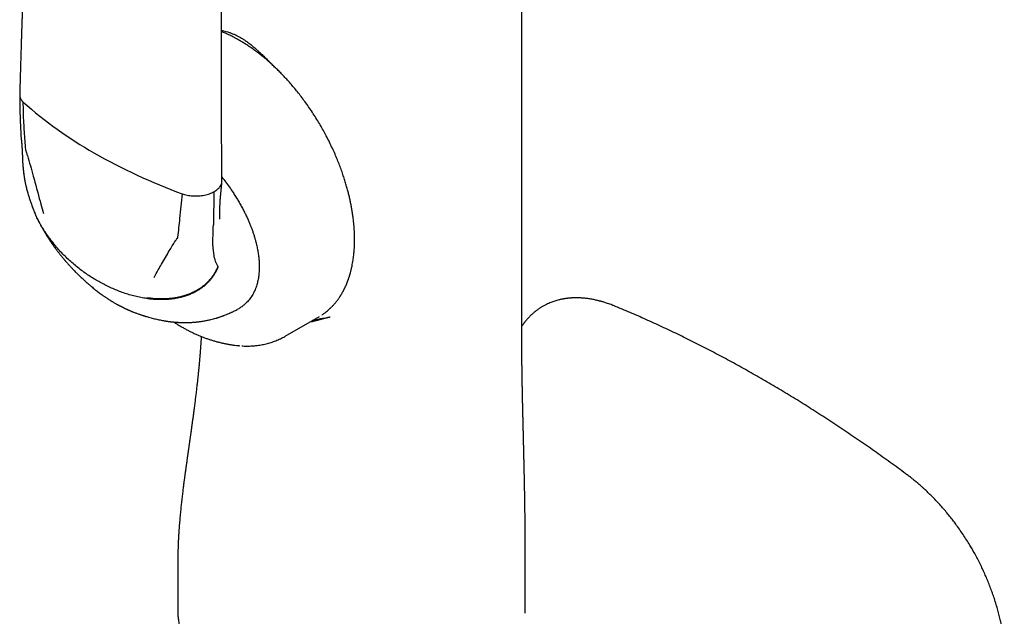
# Model space of a CAD drawing. Header units: millimetres. Extents: x 8 to 888, y 12 to 898.
# Tile 11 of 57: x 820 to 887, y 264 to 305. Entities that reach past the tile are written whole.
import ezdxf

# ---------------------------------------------------------------- set-up
doc = ezdxf.new("R2010")
doc.units = ezdxf.units.MM

msp = doc.modelspace()

# ---------------------------------------------------------------- linework, layer by layer
at = {"color": 7, "linetype": 'Continuous', "lineweight": 30}
for p, q in [((819.691, 296.982), (819.692, 296.976)), ((819.88, 294.45), (819.878, 294.466)), ((832.876, 293.224), (832.834, 290.964)), ((832.807, 289.526), (832.83, 290.758)), ((832.83, 290.758), (832.834, 290.964)), ((837.738, 283.352), (840.072, 284.699)), ((839.423, 284.325), (839.573, 284.36)), ((834.605, 282.704), (834.61, 282.703)), ((830.401, 266.633), (830.401, 264.589)), ((854.135, 264.428), (854.135, 266.469)), ((854.13, 264.436), (854.13, 264.428))]:
    msp.add_line(p, q, dxfattribs=at)
at = {"color": 7, "linetype": 'Continuous', "lineweight": 30, "flags": 128}
msp.add_lwpolyline([(853.903, 286.102), (853.903, 330.482), (853.903, 383.598)], dxfattribs=at)
at = {"color": 7, "linetype": 'Continuous', "lineweight": 30}
for centre, radius, start, end in [((838.521, 320.246), 28.024, 228.20602, 240.38704), ((844.183, 330.004), 39.305, 240.24096, 249.95618), ((836.116, 289.447), 3.31, 178.63331, 189.98337), ((834.978, 289.226), 2.151, 189.43079, 211.20156)]:
    msp.add_arc(centre, radius, start, end, dxfattribs=at)
for points, knots in [([(820.369, 319.154), (820.362, 319.013), (820.347, 318.734), (820.326, 318.323), (820.306, 317.93), (820.287, 317.554), (820.269, 317.197), (820.252, 316.859), (820.237, 316.547), (820.223, 316.26), (820.21, 315.999), (820.199, 315.752), (820.188, 315.522), (820.177, 315.306), (820.168, 315.106), (820.159, 314.921), (820.151, 314.745), (820.143, 314.573), (820.135, 314.401), (820.127, 314.229), (820.109, 313.837), (820.081, 313.217), (820.044, 312.367), (820.007, 311.505), (819.971, 310.642), (819.941, 309.902), (819.916, 309.287), (819.897, 308.795), (819.878, 308.304), (819.86, 307.814), (819.842, 307.334), (819.825, 306.867), (819.809, 306.419), (819.793, 305.986), (819.782, 305.66), (819.774, 305.431), (819.769, 305.292), (819.764, 305.142), (819.759, 304.98), (819.753, 304.806), (819.747, 304.62), (819.74, 304.414), (819.732, 304.188), (819.724, 303.94), (819.716, 303.678), (819.707, 303.401), (819.697, 303.098), (819.687, 302.766), (819.676, 302.405), (819.664, 302.026), (819.653, 301.628), (819.64, 301.213), (819.628, 300.779), (819.615, 300.326), (819.607, 300.019), (819.603, 299.862)], [0, 0, 0, 0, 0.021857, 0.043094, 0.063383, 0.082726, 0.101123, 0.118573, 0.135076, 0.149373, 0.162874, 0.17558, 0.18749, 0.198605, 0.208925, 0.218449, 0.227321, 0.236161, 0.245043, 0.253966, 0.26293, 0.305742, 0.350103, 0.394805, 0.439508, 0.48421, 0.509699, 0.535187, 0.560676, 0.586164, 0.611447, 0.635515, 0.658792, 0.681277, 0.702971, 0.709753, 0.716906, 0.724695, 0.733121, 0.742181, 0.751878, 0.76221, 0.77431, 0.787179, 0.800817, 0.815224, 0.830401, 0.848248, 0.867052, 0.886815, 0.907536, 0.929215, 0.951852, 0.975447, 1, 1, 1, 1]), ([(833.421, 293.953), (833.419, 294.109), (833.416, 294.412), (833.412, 294.857), (833.409, 295.28), (833.406, 295.682), (833.403, 296.063), (833.4, 296.422), (833.398, 296.752), (833.396, 297.052), (833.395, 297.325), (833.394, 297.58), (833.392, 297.817), (833.391, 298.036), (833.39, 298.309), (833.389, 298.644), (833.387, 299.048), (833.386, 299.456), (833.385, 299.869), (833.384, 300.46), (833.383, 301.228), (833.384, 302.173), (833.385, 303.119), (833.387, 304.018), (833.391, 304.87), (833.395, 305.675), (833.4, 306.479), (833.405, 307.285), (833.412, 308.094), (833.419, 308.839), (833.425, 309.523), (833.431, 310.019), (833.435, 310.393), (833.438, 310.645), (833.441, 310.907), (833.445, 311.185), (833.449, 311.482), (833.453, 311.798), (833.457, 312.132), (833.462, 312.482), (833.468, 312.85), (833.473, 313.235), (833.478, 313.498), (833.48, 313.632)], [0, 0, 0, 0, 0.023842, 0.046587, 0.068234, 0.088784, 0.108237, 0.126592, 0.14385, 0.158705, 0.172638, 0.18565, 0.197738, 0.208905, 0.21915, 0.239573, 0.260158, 0.280962, 0.301985, 0.323227, 0.371252, 0.419378, 0.467503, 0.515629, 0.556462, 0.597296, 0.638129, 0.678963, 0.719796, 0.761097, 0.792198, 0.823785, 0.836327, 0.848946, 0.862078, 0.876042, 0.89115, 0.907125, 0.923966, 0.941674, 0.960249, 0.979691, 1, 1, 1, 1]), ([(833.388, 304.251), (833.433, 304.24), (833.543, 304.216), (833.715, 304.169), (833.906, 304.11), (834.1, 304.04), (834.298, 303.958), (834.497, 303.863), (834.629, 303.79), (834.694, 303.754)], [0, 0, 0, 0, 0.106031, 0.258151, 0.402478, 0.548552, 0.702869, 0.853208, 1, 1, 1, 1]), ([(840.239, 284.802), (840.256, 284.813), (840.302, 284.843), (840.377, 284.895), (840.471, 284.963), (840.568, 285.038), (840.663, 285.117), (840.738, 285.182), (840.796, 285.235), (840.843, 285.28), (840.892, 285.328), (840.947, 285.383), (841.005, 285.444), (841.064, 285.509), (841.122, 285.575), (841.18, 285.644), (841.238, 285.716), (841.296, 285.791), (841.351, 285.865), (841.4, 285.933), (841.441, 285.993), (841.474, 286.043), (841.5, 286.083), (841.519, 286.113), (841.533, 286.135), (841.545, 286.155), (841.561, 286.181), (841.581, 286.214), (841.616, 286.273), (841.665, 286.357), (841.724, 286.467), (841.782, 286.58), (841.859, 286.741), (841.953, 286.954), (842.032, 287.163), (842.084, 287.312), (842.11, 287.391), (842.131, 287.459), (842.149, 287.516), (842.163, 287.565), (842.177, 287.613), (842.193, 287.669), (842.212, 287.739), (842.234, 287.823), (842.257, 287.917), (842.289, 288.057), (842.326, 288.235), (842.362, 288.442), (842.391, 288.631), (842.413, 288.803), (842.431, 288.965), (842.446, 289.121), (842.456, 289.258), (842.464, 289.376), (842.469, 289.475), (842.473, 289.573), (842.476, 289.671), (842.478, 289.766), (842.479, 289.852), (842.479, 289.923), (842.479, 289.977), (842.479, 290.021), (842.479, 290.062), (842.478, 290.108), (842.477, 290.176), (842.475, 290.27), (842.47, 290.396), (842.463, 290.561), (842.451, 290.757), (842.433, 290.975), (842.411, 291.19), (842.383, 291.431), (842.347, 291.695), (842.302, 291.982), (842.252, 292.26), (842.198, 292.532), (842.138, 292.803), (842.072, 293.079), (841.998, 293.367), (841.914, 293.67), (841.818, 293.988), (841.71, 294.322), (841.59, 294.67), (841.456, 295.032), (841.307, 295.409), (841.142, 295.799), (840.961, 296.201), (840.763, 296.615), (840.557, 297.018), (840.346, 297.409), (840.131, 297.787), (839.902, 298.169), (839.659, 298.552), (839.408, 298.928), (839.154, 299.29), (838.9, 299.635), (838.648, 299.961), (838.398, 300.27), (838.151, 300.562), (837.908, 300.837), (837.669, 301.095), (837.436, 301.338), (837.2, 301.573), (836.962, 301.801), (836.723, 302.02), (836.493, 302.221), (836.272, 302.407), (836.062, 302.577), (835.861, 302.732), (835.649, 302.89), (835.424, 303.05), (835.187, 303.211), (834.957, 303.359), (834.789, 303.461), (834.681, 303.525), (834.634, 303.552), (834.594, 303.575), (834.559, 303.595), (834.521, 303.617), (834.471, 303.645), (834.403, 303.682), (834.316, 303.729), (834.212, 303.784), (834.091, 303.846), (833.954, 303.913), (833.808, 303.981), (833.661, 304.047), (833.521, 304.107), (833.431, 304.143), (833.388, 304.16)], [0, 0, 0, 0, 0.003538, 0.009628, 0.016297, 0.02463, 0.032086, 0.038666, 0.042581, 0.046249, 0.050306, 0.05483, 0.05982, 0.064989, 0.070065, 0.075048, 0.080598, 0.086027, 0.091337, 0.096279, 0.100271, 0.103623, 0.106336, 0.108409, 0.109414, 0.110682, 0.112387, 0.114527, 0.117103, 0.123832, 0.130683, 0.137592, 0.144557, 0.159558, 0.174782, 0.179588, 0.18392, 0.187599, 0.190624, 0.193013, 0.195271, 0.198229, 0.201888, 0.206247, 0.211237, 0.216235, 0.227446, 0.23786, 0.246637, 0.254756, 0.262235, 0.269432, 0.276488, 0.281031, 0.285514, 0.289937, 0.294299, 0.298601, 0.302625, 0.30563, 0.30801, 0.309764, 0.311389, 0.313392, 0.315773, 0.320278, 0.325717, 0.332088, 0.34149, 0.350715, 0.359723, 0.368515, 0.380698, 0.39244, 0.403741, 0.414601, 0.425477, 0.43637, 0.447845, 0.459902, 0.47254, 0.48576, 0.499561, 0.513945, 0.52891, 0.544457, 0.560586, 0.577298, 0.594592, 0.609879, 0.625595, 0.641738, 0.65831, 0.674913, 0.691047, 0.706713, 0.721911, 0.736639, 0.750899, 0.76469, 0.778012, 0.790865, 0.80325, 0.816564, 0.829289, 0.841427, 0.852976, 0.863937, 0.87431, 0.884094, 0.896727, 0.908865, 0.920547, 0.931773, 0.934552, 0.93695, 0.938965, 0.940596, 0.942336, 0.944685, 0.948237, 0.952637, 0.957885, 0.963982, 0.971079, 0.978713, 0.98618, 0.993459, 1, 1, 1, 1]), ([(834.694, 303.754), (834.763, 303.712), (834.904, 303.627), (835.118, 303.481), (835.328, 303.324), (835.509, 303.177), (835.661, 303.049), (835.791, 302.935), (835.922, 302.816), (836.046, 302.7), (836.163, 302.589), (836.275, 302.48), (836.394, 302.363), (836.485, 302.273), (836.546, 302.211), (836.575, 302.182), (836.605, 302.152), (836.635, 302.122), (836.659, 302.098), (836.684, 302.072), (836.715, 302.04), (836.756, 301.999), (836.801, 301.953), (836.838, 301.916), (836.861, 301.892), (836.869, 301.884)], [0, 0, 0, 0, 0.092711, 0.187774, 0.285499, 0.375664, 0.433257, 0.492872, 0.554543, 0.614779, 0.665897, 0.717647, 0.773305, 0.832875, 0.846506, 0.860327, 0.874338, 0.888538, 0.902928, 0.908812, 0.924456, 0.947567, 0.966573, 0.988726, 1, 1, 1, 1]), ([(819.602, 299.847), (819.603, 299.762), (819.603, 299.6), (819.605, 299.367), (819.608, 299.157), (819.611, 298.968), (819.615, 298.802), (819.619, 298.657), (819.623, 298.534), (819.626, 298.433), (819.628, 298.357), (819.63, 298.305), (819.632, 298.272), (819.632, 298.249), (819.633, 298.228), (819.634, 298.2), (819.636, 298.159), (819.638, 298.105), (819.641, 298.037), (819.644, 297.955), (819.649, 297.85), (819.654, 297.72), (819.662, 297.564), (819.67, 297.387), (819.68, 297.191), (819.688, 297.054), (819.691, 296.982)], [0, 0, 0, 0, 0.086882, 0.166445, 0.23863, 0.303397, 0.36072, 0.410582, 0.452978, 0.487905, 0.515366, 0.531065, 0.542567, 0.549875, 0.554617, 0.564477, 0.578851, 0.597726, 0.621495, 0.650599, 0.685002, 0.733223, 0.788933, 0.852038, 0.922432, 1, 1, 1, 1]), ([(819.603, 299.862), (819.604, 299.827), (819.605, 299.755), (819.636, 299.647), (819.686, 299.542), (819.755, 299.443), (819.815, 299.383), (819.844, 299.353)], [0, 0, 0, 0, 0.198305, 0.40751, 0.611412, 0.809129, 1, 1, 1, 1]), ([(820.021, 296.104), (820.002, 296.305), (819.965, 296.707), (819.922, 297.313), (819.886, 297.956), (819.858, 298.636), (819.849, 299.114), (819.844, 299.353)], [0, 0, 0, 0, 0.1859016, 0.3729465, 0.5608081, 0.7811122, 1, 1, 1, 1]), ([(819.691, 296.981), (819.693, 296.953), (819.696, 296.903), (819.703, 296.836), (819.709, 296.792), (819.713, 296.766), (819.715, 296.752), (819.717, 296.741), (819.717, 296.735), (819.718, 296.733), (819.717, 296.734), (819.718, 296.724), (819.72, 296.708), (819.721, 296.693), (819.722, 296.685)], [0, 0, 0, 0, 0.1993167, 0.3573574, 0.472807, 0.5144963, 0.5478067, 0.5768486, 0.605383, 0.6374712, 0.6775978, 0.7548082, 0.8623399, 1, 1, 1, 1]), ([(819.722, 296.685), (819.724, 296.67), (819.727, 296.643), (819.73, 296.609), (819.732, 296.585), (819.734, 296.566), (819.735, 296.549), (819.737, 296.531), (819.739, 296.508), (819.741, 296.48), (819.743, 296.449), (819.746, 296.421), (819.748, 296.388), (819.751, 296.353), (819.753, 296.317), (819.755, 296.287), (819.757, 296.258), (819.759, 296.225), (819.761, 296.189), (819.763, 296.154), (819.765, 296.12), (819.768, 296.081), (819.77, 296.042), (819.772, 296.003), (819.773, 295.966), (819.775, 295.93), (819.777, 295.895), (819.778, 295.858), (819.78, 295.818), (819.782, 295.778), (819.783, 295.74), (819.785, 295.707), (819.786, 295.679), (819.786, 295.661), (819.787, 295.644), (819.788, 295.619), (819.789, 295.583), (819.79, 295.555), (819.79, 295.539)], [0, 0, 0, 0, 0.044286, 0.076902, 0.098106, 0.114103, 0.129642, 0.146109, 0.165248, 0.193948, 0.22264, 0.24859, 0.271832, 0.309256, 0.343226, 0.366459, 0.390683, 0.418958, 0.452564, 0.486323, 0.511204, 0.542287, 0.585002, 0.611482, 0.643291, 0.678248, 0.701508, 0.731823, 0.771145, 0.803862, 0.832006, 0.867431, 0.885677, 0.900168, 0.91151, 0.930077, 0.959625, 1, 1, 1, 1]), ([(820.137, 295.694), (820.126, 295.732), (820.104, 295.809), (820.076, 295.907), (820.046, 295.987), (820.028, 296.048), (820.023, 296.086), (820.021, 296.104)], [0, 0, 0, 0, 0.279156, 0.56034, 0.711116, 0.856562, 1, 1, 1, 1]), ([(819.79, 295.54), (819.791, 295.509), (819.793, 295.454), (819.796, 295.38), (819.799, 295.319), (819.802, 295.268), (819.805, 295.209), (819.81, 295.138), (819.815, 295.062), (819.821, 294.991), (819.826, 294.928), (819.832, 294.864), (819.839, 294.791), (819.848, 294.702), (819.86, 294.591), (819.87, 294.509), (819.876, 294.465)], [0, 0, 0, 0, 0.084985, 0.15537, 0.210946, 0.256341, 0.298739, 0.374277, 0.454862, 0.512815, 0.571513, 0.629863, 0.692289, 0.773945, 0.876387, 1, 1, 1, 1]), ([(820.137, 295.694), (820.202, 295.462), (820.334, 294.995), (820.516, 294.341), (820.684, 293.73), (820.784, 293.354), (820.835, 293.164)], [0, 0, 0, 0, 0.27496, 0.553582, 0.775368, 1, 1, 1, 1]), ([(819.877, 294.453), (819.882, 294.418), (819.891, 294.354), (819.903, 294.268), (819.914, 294.199), (819.924, 294.142), (819.933, 294.088), (819.942, 294.036), (819.953, 293.979), (819.965, 293.915), (819.98, 293.839), (819.996, 293.76), (820.017, 293.664), (820.043, 293.553), (820.074, 293.424), (820.11, 293.287), (820.158, 293.113), (820.219, 292.905), (820.296, 292.669), (820.384, 292.414), (820.455, 292.225), (820.503, 292.1), (820.518, 292.062), (820.534, 292.023), (820.553, 291.975), (820.578, 291.912), (820.599, 291.863), (820.61, 291.835)], [0, 0, 0, 0, 0.03962, 0.072015, 0.09696, 0.117373, 0.137515, 0.157412, 0.176803, 0.202289, 0.229584, 0.262577, 0.29231, 0.339357, 0.388268, 0.439732, 0.494947, 0.587156, 0.677554, 0.766446, 0.881769, 0.896717, 0.911535, 0.926155, 0.942682, 0.967121, 1, 1, 1, 1]), ([(833.404, 293.81), (833.413, 293.848), (833.423, 293.896), (833.42, 293.944), (833.419, 293.953)], [0, 0, 0, 0, 0.801133, 1, 1, 1, 1]), ([(833.419, 294.207), (833.502, 294.101), (833.676, 293.881), (833.93, 293.533), (834.156, 293.202), (834.35, 292.903), (834.513, 292.638), (834.668, 292.372), (834.814, 292.105), (834.954, 291.837), (835.085, 291.569), (835.201, 291.314), (835.305, 291.073), (835.395, 290.848), (835.479, 290.624), (835.557, 290.401), (835.628, 290.18), (835.693, 289.96), (835.751, 289.742), (835.81, 289.49), (835.868, 289.207), (835.916, 288.895), (835.95, 288.59), (835.968, 288.292), (835.968, 288.1), (835.967, 288.004)], [0, 0, 0, 0, 0.057961, 0.121258, 0.184024, 0.22836, 0.272102, 0.315316, 0.358073, 0.400443, 0.442501, 0.484323, 0.519254, 0.553808, 0.588033, 0.621979, 0.655699, 0.689244, 0.722668, 0.756025, 0.805378, 0.854261, 0.902863, 0.951378, 1, 1, 1, 1]), ([(832.876, 293.224), (832.919, 293.249), (833.007, 293.301), (833.122, 293.388), (833.223, 293.484), (833.305, 293.588), (833.369, 293.697), (833.392, 293.773), (833.404, 293.81)], [0, 0, 0, 0, 0.158224, 0.32128, 0.488173, 0.657761, 0.828797, 1, 1, 1, 1]), ([(833.281, 291.347), (833.28, 291.367), (833.279, 291.402), (833.278, 291.45), (833.277, 291.488), (833.276, 291.52), (833.275, 291.563), (833.275, 291.621), (833.274, 291.714), (833.274, 291.832), (833.276, 291.958), (833.278, 292.068), (833.281, 292.158), (833.284, 292.246), (833.287, 292.331), (833.291, 292.42), (833.296, 292.522), (833.303, 292.635), (833.312, 292.751), (833.32, 292.86), (833.329, 292.955), (833.337, 293.041), (833.346, 293.135), (833.354, 293.222), (833.362, 293.299), (833.368, 293.367), (833.375, 293.439), (833.382, 293.507), (833.388, 293.569), (833.394, 293.633), (833.401, 293.708), (833.409, 293.797), (833.415, 293.861), (833.419, 293.896)], [0, 0, 0, 0, 0.031673, 0.056657, 0.074718, 0.089136, 0.104206, 0.135737, 0.16865, 0.22927, 0.291287, 0.328461, 0.365452, 0.400662, 0.433831, 0.46702, 0.505429, 0.552297, 0.596041, 0.634911, 0.668553, 0.698579, 0.732217, 0.767889, 0.788789, 0.812158, 0.838969, 0.863483, 0.883459, 0.904973, 0.931111, 0.962748, 1, 1, 1, 1]), ([(820.835, 293.164), (820.906, 292.899), (821.034, 292.421), (821.167, 291.945), (821.226, 291.733)], [0, 0, 0, 0, 0.554258, 1, 1, 1, 1]), ([(830.711, 293.079), (830.679, 292.798), (830.613, 292.233), (830.532, 291.459), (830.459, 290.752), (830.414, 290.328), (830.392, 290.117)], [0, 0, 0, 0, 0.2788277, 0.5599668, 0.780782, 1, 1, 1, 1]), ([(830.711, 293.079), (830.763, 293.062), (830.869, 293.027), (831.043, 292.986), (831.228, 292.955), (831.423, 292.936), (831.623, 292.929), (831.758, 292.935), (831.825, 292.938)], [0, 0, 0, 0, 0.155006, 0.315573, 0.481162, 0.651058, 0.824361, 1, 1, 1, 1]), ([(831.825, 292.938), (831.892, 292.944), (832.027, 292.956), (832.222, 292.989), (832.407, 293.034), (832.579, 293.088), (832.737, 293.151), (832.83, 293.2), (832.876, 293.224)], [0, 0, 0, 0, 0.171203, 0.342239, 0.511827, 0.67872, 0.841776, 1, 1, 1, 1]), ([(820.592, 291.879), (820.596, 291.869), (820.607, 291.841), (820.628, 291.791), (820.645, 291.752), (820.654, 291.73)], [0, 0, 0, 0, 0.2072724, 0.5526926, 1, 1, 1, 1]), ([(822.009, 289.593), (821.925, 289.694), (821.758, 289.896), (821.522, 290.212), (821.301, 290.534), (821.096, 290.862), (820.909, 291.195), (820.744, 291.524), (820.648, 291.746), (820.603, 291.852)], [0, 0, 0, 0, 0.1524444, 0.3029626, 0.4509864, 0.5959761, 0.7374352, 0.8749242, 1, 1, 1, 1]), ([(822.045, 289.519), (821.959, 289.623), (821.788, 289.829), (821.547, 290.152), (821.322, 290.481), (821.115, 290.815), (820.926, 291.154), (820.772, 291.458), (820.688, 291.655), (820.654, 291.734)], [0, 0, 0, 0, 0.1588469, 0.3152238, 0.4685781, 0.6183996, 0.7642333, 0.9056905, 1, 1, 1, 1]), ([(820.78, 291.451), (820.794, 291.422), (820.819, 291.37), (820.854, 291.299), (820.882, 291.242), (820.904, 291.198), (820.922, 291.163), (820.942, 291.124), (820.967, 291.075), (821.001, 291.009), (821.04, 290.937), (821.077, 290.869), (821.106, 290.815), (821.132, 290.768), (821.16, 290.717), (821.193, 290.66), (821.227, 290.6), (821.258, 290.546), (821.286, 290.499), (821.31, 290.458), (821.334, 290.418), (821.362, 290.371), (821.395, 290.317), (821.427, 290.264), (821.457, 290.217), (821.485, 290.171), (821.517, 290.121), (821.551, 290.068), (821.582, 290.02), (821.607, 289.98), (821.631, 289.944), (821.658, 289.903), (821.691, 289.854), (821.726, 289.802), (821.758, 289.755), (821.785, 289.715), (821.811, 289.677), (821.837, 289.64), (821.867, 289.597), (821.902, 289.547), (821.942, 289.491), (821.981, 289.437), (822.017, 289.388), (822.053, 289.339), (822.093, 289.285), (822.138, 289.225), (822.185, 289.163), (822.226, 289.108), (822.265, 289.059), (822.302, 289.011), (822.348, 288.952), (822.405, 288.88), (822.448, 288.828), (822.471, 288.799)], [0, 0, 0, 0, 0.030682, 0.055638, 0.074976, 0.090424, 0.102604, 0.112964, 0.131823, 0.154659, 0.184108, 0.209305, 0.228342, 0.242309, 0.260551, 0.283372, 0.305286, 0.325373, 0.343007, 0.357574, 0.370165, 0.387544, 0.409769, 0.429795, 0.446465, 0.462515, 0.481329, 0.502704, 0.521678, 0.536175, 0.547541, 0.562694, 0.583181, 0.604102, 0.621967, 0.636793, 0.650787, 0.665301, 0.680345, 0.700709, 0.723049, 0.745714, 0.764773, 0.780558, 0.803132, 0.82868, 0.852811, 0.877135, 0.893949, 0.91224, 0.935485, 0.964733, 1, 1, 1, 1]), ([(830.392, 290.117), (830.388, 290.097), (830.38, 290.057), (830.341, 290.018), (830.302, 289.974), (830.27, 289.92), (830.247, 289.882), (830.235, 289.864)], [0, 0, 0, 0, 0.182398, 0.370964, 0.560891, 0.780534, 1, 1, 1, 1]), ([(824.918, 287.131), (824.805, 287.198), (824.578, 287.332), (824.241, 287.553), (823.905, 287.789), (823.572, 288.043), (823.246, 288.311), (822.929, 288.593), (822.623, 288.888), (822.326, 289.195), (822.138, 289.412), (822.045, 289.519)], [0, 0, 0, 0, 0.107508, 0.217044, 0.328272, 0.440816, 0.554266, 0.666144, 0.77803, 0.889469, 1, 1, 1, 1]), ([(829.294, 288.281), (829.382, 288.434), (829.556, 288.737), (829.801, 289.151), (830.027, 289.525), (830.166, 289.751), (830.235, 289.864)], [0, 0, 0, 0, 0.285391, 0.566308, 0.784253, 1, 1, 1, 1]), ([(822.471, 288.799), (822.493, 288.772), (822.533, 288.723), (822.588, 288.656), (822.633, 288.603), (822.67, 288.559), (822.703, 288.52), (822.735, 288.484), (822.765, 288.449), (822.799, 288.41), (822.841, 288.361), (822.895, 288.301), (822.956, 288.233), (823.027, 288.155), (823.076, 288.101), (823.101, 288.074)], [0, 0, 0, 0, 0.107702, 0.197334, 0.268824, 0.324754, 0.376962, 0.426884, 0.474515, 0.519849, 0.589282, 0.672841, 0.775309, 0.884885, 1, 1, 1, 1]), ([(823.101, 288.074), (823.127, 288.047), (823.173, 287.997), (823.235, 287.931), (823.282, 287.882), (823.32, 287.843), (823.374, 287.788), (823.441, 287.72), (823.527, 287.634), (823.61, 287.552), (823.707, 287.458), (823.805, 287.365), (823.912, 287.266), (824.005, 287.18), (824.093, 287.101), (824.178, 287.026), (824.264, 286.95), (824.356, 286.871), (824.436, 286.803), (824.528, 286.726), (824.626, 286.645), (824.743, 286.55), (824.859, 286.458), (824.983, 286.363), (825.104, 286.272), (825.224, 286.185), (825.315, 286.12), (825.383, 286.073), (825.437, 286.035), (825.501, 285.992), (825.563, 285.951), (825.618, 285.915), (825.671, 285.88), (825.722, 285.847), (825.768, 285.818), (825.804, 285.796), (825.84, 285.773), (825.884, 285.746), (825.941, 285.712), (826.016, 285.667), (826.072, 285.634), (826.103, 285.616)], [0, 0, 0, 0, 0.028833, 0.051768, 0.068813, 0.081394, 0.09378, 0.127651, 0.15418, 0.187475, 0.216907, 0.258313, 0.291524, 0.329795, 0.356229, 0.382976, 0.418008, 0.444945, 0.477418, 0.500196, 0.538201, 0.575871, 0.61792, 0.652625, 0.695448, 0.7331, 0.766557, 0.780583, 0.796601, 0.817415, 0.839469, 0.853723, 0.868352, 0.887814, 0.900786, 0.91024, 0.92034, 0.933052, 0.949781, 0.972119, 1, 1, 1, 1]), ([(833.153, 288.088), (833.125, 288.023), (833.069, 287.891), (832.97, 287.701), (832.858, 287.516), (832.731, 287.336), (832.591, 287.162), (832.437, 286.996), (832.263, 286.833), (832.068, 286.675), (831.85, 286.524), (831.616, 286.386), (831.367, 286.262), (831.103, 286.154), (830.824, 286.061), (830.533, 285.984), (830.23, 285.924), (829.917, 285.881), (829.597, 285.856), (829.27, 285.848), (828.94, 285.857), (828.605, 285.882), (828.382, 285.911), (828.269, 285.926)], [0, 0, 0, 0, 0.031844, 0.06435, 0.097638, 0.131829, 0.167046, 0.203408, 0.241026, 0.283977, 0.328685, 0.375239, 0.423701, 0.474099, 0.526433, 0.580668, 0.636739, 0.69455, 0.753979, 0.813778, 0.874834, 0.936971, 1, 1, 1, 1]), ([(833.138, 288.111), (833.105, 288.035), (833.038, 287.88), (832.915, 287.658), (832.776, 287.444), (832.617, 287.239), (832.44, 287.045), (832.248, 286.865), (832.044, 286.7), (831.826, 286.551), (831.592, 286.416), (831.343, 286.295), (831.079, 286.189), (830.802, 286.098), (830.512, 286.023), (830.212, 285.965), (829.901, 285.924), (829.584, 285.9), (829.263, 285.894), (828.938, 285.904), (828.609, 285.929), (828.39, 285.958), (828.28, 285.972)], [0, 0, 0, 0, 0.037847, 0.076544, 0.116285, 0.157262, 0.199655, 0.243625, 0.286676, 0.331493, 0.378172, 0.426761, 0.477271, 0.529678, 0.583925, 0.639925, 0.697565, 0.756698, 0.816067, 0.876535, 0.937912, 1, 1, 1, 1]), ([(828.782, 287.37), (828.877, 287.542), (829.045, 287.844), (829.219, 288.149), (829.294, 288.281)], [0, 0, 0, 0, 0.565774, 1, 1, 1, 1]), ([(835.967, 288.004), (835.966, 287.945), (835.962, 287.827), (835.95, 287.654), (835.931, 287.486), (835.907, 287.321), (835.877, 287.161), (835.84, 287.004), (835.798, 286.852), (835.746, 286.693), (835.683, 286.529), (835.607, 286.362), (835.523, 286.203), (835.431, 286.052), (835.33, 285.909), (835.22, 285.774), (835.085, 285.627), (834.919, 285.476), (834.722, 285.326), (834.58, 285.244), (834.51, 285.203)], [0, 0, 0, 0, 0.043976, 0.087857, 0.131712, 0.175609, 0.219616, 0.263803, 0.308235, 0.352979, 0.408082, 0.463343, 0.518878, 0.574804, 0.631232, 0.688272, 0.74603, 0.830747, 0.916256, 1, 1, 1, 1]), ([(828.269, 285.926), (828.138, 285.947), (827.874, 285.99), (827.482, 286.078), (827.091, 286.184), (826.705, 286.308), (826.327, 286.448), (825.959, 286.601), (825.602, 286.766), (825.255, 286.941), (825.029, 287.068), (824.918, 287.131)], [0, 0, 0, 0, 0.11255, 0.226033, 0.339962, 0.453858, 0.567257, 0.677723, 0.786899, 0.894431, 1, 1, 1, 1]), ([(854.133, 266.47), (854.133, 266.592), (854.133, 266.84), (854.133, 267.22), (854.133, 267.606), (854.134, 267.99), (854.134, 268.338), (854.134, 268.65), (854.134, 268.927), (854.134, 269.201), (854.133, 269.482), (854.132, 269.747), (854.131, 269.998), (854.13, 270.23), (854.129, 270.473), (854.127, 270.725), (854.124, 270.986), (854.122, 271.25), (854.118, 271.51), (854.115, 271.756), (854.112, 271.986), (854.109, 272.171), (854.106, 272.317), (854.104, 272.425), (854.103, 272.521), (854.101, 272.6), (854.1, 272.661), (854.099, 272.709), (854.099, 272.758), (854.098, 272.815), (854.096, 272.885), (854.095, 272.966), (854.093, 273.064), (854.091, 273.179), (854.088, 273.309), (854.085, 273.448), (854.083, 273.595), (854.079, 273.77), (854.075, 273.976), (854.071, 274.163), (854.067, 274.306), (854.065, 274.396), (854.064, 274.474), (854.062, 274.539), (854.061, 274.594), (854.06, 274.645), (854.059, 274.698), (854.057, 274.757), (854.056, 274.823), (854.054, 274.902), (854.052, 274.996), (854.049, 275.105), (854.047, 275.223), (854.044, 275.348), (854.041, 275.481), (854.038, 275.604), (854.035, 275.71), (854.033, 275.79), (854.032, 275.857), (854.03, 275.92), (854.028, 275.985), (854.026, 276.072), (854.024, 276.182), (854.021, 276.312), (854.017, 276.448), (854.014, 276.587), (854.011, 276.723), (854.008, 276.847), (854.005, 276.958), (854.002, 277.066), (854, 277.18), (853.997, 277.3), (853.994, 277.421), (853.991, 277.538), (853.988, 277.658), (853.985, 277.775), (853.983, 277.888), (853.98, 277.99), (853.978, 278.086), (853.976, 278.174), (853.974, 278.257), (853.972, 278.338), (853.97, 278.425), (853.968, 278.523), (853.966, 278.631), (853.963, 278.741), (853.961, 278.847), (853.959, 278.947), (853.957, 279.041), (853.955, 279.129), (853.953, 279.216), (853.951, 279.305), (853.949, 279.401), (853.947, 279.504), (853.945, 279.61), (853.943, 279.717), (853.941, 279.826), (853.939, 279.935), (853.937, 280.039), (853.935, 280.132), (853.934, 280.215), (853.932, 280.294), (853.931, 280.375), (853.93, 280.461), (853.928, 280.553), (853.926, 280.653), (853.925, 280.77), (853.922, 280.9), (853.92, 281.04), (853.918, 281.177), (853.917, 281.308), (853.915, 281.429), (853.914, 281.542), (853.912, 281.653), (853.911, 281.768), (853.91, 281.892), (853.908, 282.018), (853.907, 282.14), (853.906, 282.254), (853.905, 282.364), (853.904, 282.478), (853.903, 282.596), (853.902, 282.716), (853.902, 282.831), (853.901, 282.941), (853.9, 283.052), (853.9, 283.176), (853.899, 283.31), (853.899, 283.443), (853.898, 283.57), (853.898, 283.695), (853.898, 283.823), (853.898, 283.935), (853.898, 284.023), (853.898, 284.09), (853.898, 284.153), (853.898, 284.217), (853.898, 284.289), (853.898, 284.374), (853.899, 284.467), (853.899, 284.559), (853.899, 284.642), (853.899, 284.71), (853.9, 284.771), (853.9, 284.831), (853.9, 284.894), (853.901, 284.963), (853.901, 285.041), (853.902, 285.131), (853.902, 285.234), (853.903, 285.353), (853.903, 285.449), (853.902, 285.526), (853.902, 285.583), (853.902, 285.629), (853.902, 285.663), (853.902, 285.678), (853.902, 285.689), (853.902, 285.709), (853.902, 285.729), (853.903, 285.753), (853.903, 285.775), (853.903, 285.792), (853.903, 285.81), (853.904, 285.837), (853.904, 285.875), (853.904, 285.925), (853.905, 285.978), (853.905, 286.03), (853.904, 286.079), (853.904, 286.115), (853.904, 286.14), (853.903, 286.156), (853.903, 286.166), (853.903, 286.17), (853.903, 286.171)], [0, 0, 0, 0, 0.0178927, 0.0363864, 0.0554075, 0.0740615, 0.0920868, 0.1058088, 0.119143, 0.1320937, 0.1454019, 0.1596149, 0.1703211, 0.1814891, 0.1931192, 0.2052115, 0.2177661, 0.2307446, 0.2432647, 0.2552601, 0.266384, 0.2766367, 0.2822706, 0.2876021, 0.2924106, 0.296336, 0.299178, 0.3012739, 0.3034793, 0.3062915, 0.3097104, 0.313736, 0.3183684, 0.3241645, 0.3306555, 0.3375442, 0.3447691, 0.3523304, 0.3634809, 0.3752903, 0.3801099, 0.3847264, 0.3885983, 0.3917152, 0.3944416, 0.3967431, 0.3993682, 0.4023177, 0.4055916, 0.4091901, 0.4142252, 0.4196836, 0.4255497, 0.4318236, 0.438505, 0.445514, 0.4504003, 0.4544387, 0.4576291, 0.460536, 0.4638282, 0.4675068, 0.4738016, 0.4804388, 0.4873427, 0.4945133, 0.5015973, 0.5079146, 0.5134482, 0.5186463, 0.5244329, 0.5308584, 0.53715, 0.5430304, 0.5489604, 0.5555326, 0.5611093, 0.5664691, 0.5714215, 0.5759734, 0.5802371, 0.584254, 0.5886099, 0.5937569, 0.5996446, 0.6054953, 0.6110439, 0.6162904, 0.6212076, 0.6257275, 0.6302392, 0.6348245, 0.6399072, 0.6453776, 0.6511426, 0.6566456, 0.6624236, 0.6684512, 0.6740592, 0.6789628, 0.6832248, 0.6873044, 0.6916872, 0.6961572, 0.7011121, 0.706503, 0.7121942, 0.7198089, 0.7274224, 0.7348667, 0.7419393, 0.7485337, 0.7544621, 0.7602631, 0.7664613, 0.7731766, 0.7802882, 0.7869673, 0.7929398, 0.7988726, 0.8047796, 0.8113037, 0.8179462, 0.8242115, 0.8299954, 0.8357393, 0.8421694, 0.8499455, 0.8573711, 0.8636918, 0.870337, 0.8778036, 0.8849783, 0.8888492, 0.8924835, 0.8958559, 0.8990782, 0.9028624, 0.9072496, 0.9123016, 0.9173464, 0.9216168, 0.9251754, 0.9280446, 0.9312078, 0.9348899, 0.9388298, 0.9427006, 0.9465334, 0.9515044, 0.9564038, 0.9615965, 0.9643586, 0.9671951, 0.9697627, 0.9720789, 0.9742829, 0.976578, 0.9784369, 0.9804185, 0.9821639, 0.9829299, 0.983659, 0.9843841, 0.9851388, 0.9868637, 0.9889595, 0.9914703, 0.9941256, 0.9962592, 0.9978955, 0.99856, 0.9991646, 0.999816, 1, 1, 1, 1]), ([(860.266, 285.405), (860.205, 285.43), (860.087, 285.477), (859.92, 285.539), (859.769, 285.592), (859.636, 285.637), (859.519, 285.673), (859.419, 285.703), (859.336, 285.727), (859.258, 285.748), (859.177, 285.769), (859.087, 285.792), (858.988, 285.815), (858.83, 285.849), (858.614, 285.891), (858.342, 285.931), (858.132, 285.952), (857.986, 285.962), (857.908, 285.967), (857.837, 285.97), (857.78, 285.972), (857.731, 285.973), (857.686, 285.973), (857.635, 285.974), (857.57, 285.974), (857.495, 285.972), (857.415, 285.97), (857.339, 285.966), (857.271, 285.962), (857.208, 285.957), (857.148, 285.952), (857.087, 285.946), (857.024, 285.939), (856.956, 285.931), (856.884, 285.921), (856.816, 285.91), (856.752, 285.899), (856.686, 285.887), (856.611, 285.872), (856.53, 285.854), (856.425, 285.83), (856.3, 285.796), (856.156, 285.753), (856.017, 285.706), (855.878, 285.653), (855.734, 285.593), (855.609, 285.535), (855.499, 285.479), (855.406, 285.43), (855.317, 285.379), (855.235, 285.33), (855.162, 285.284), (855.096, 285.241), (855.035, 285.199), (854.973, 285.155), (854.906, 285.105), (854.834, 285.049), (854.756, 284.987), (854.675, 284.918), (854.592, 284.843), (854.505, 284.762), (854.418, 284.675), (854.34, 284.592), (854.275, 284.52), (854.223, 284.461), (854.178, 284.407), (854.138, 284.359), (854.108, 284.321), (854.086, 284.293), (854.069, 284.271), (854.047, 284.243), (854.018, 284.205), (853.983, 284.157), (853.942, 284.099), (853.913, 284.057), (853.898, 284.036)], [0, 0, 0, 0, 0.024647, 0.047074, 0.067278, 0.085258, 0.10101, 0.114533, 0.125823, 0.134878, 0.146227, 0.158413, 0.171735, 0.186194, 0.222623, 0.260277, 0.298378, 0.309794, 0.32107, 0.330996, 0.3393, 0.344693, 0.35044, 0.357602, 0.366181, 0.378191, 0.390158, 0.401068, 0.41092, 0.419748, 0.428311, 0.436924, 0.445824, 0.455751, 0.46674, 0.477057, 0.485563, 0.494921, 0.506385, 0.518988, 0.531169, 0.553734, 0.575765, 0.597086, 0.618614, 0.641133, 0.66533, 0.680386, 0.696035, 0.711742, 0.725946, 0.738547, 0.749866, 0.760838, 0.771524, 0.783803, 0.797391, 0.812218, 0.827843, 0.844235, 0.861661, 0.880259, 0.898463, 0.911308, 0.922621, 0.932567, 0.941666, 0.94996, 0.953806, 0.95758, 0.962716, 0.969609, 0.978259, 0.988663, 1, 1, 1, 1]), ([(826.104, 285.616), (826.133, 285.599), (826.185, 285.569), (826.252, 285.532), (826.301, 285.505), (826.34, 285.484), (826.382, 285.461), (826.429, 285.436), (826.479, 285.41), (826.525, 285.386), (826.571, 285.362), (826.618, 285.339), (826.665, 285.316), (826.705, 285.296), (826.739, 285.279), (826.773, 285.263), (826.821, 285.24), (826.874, 285.215), (826.927, 285.191), (826.973, 285.17), (827.021, 285.149), (827.074, 285.125), (827.133, 285.1), (827.192, 285.075), (827.243, 285.054), (827.288, 285.035), (827.353, 285.009), (827.435, 284.977), (827.537, 284.938), (827.634, 284.903), (827.734, 284.867), (827.816, 284.838), (827.882, 284.816), (827.941, 284.796), (828.002, 284.776), (828.059, 284.758), (828.11, 284.741), (828.162, 284.725), (828.219, 284.708), (828.303, 284.682), (828.428, 284.646), (828.578, 284.605), (828.733, 284.565), (828.882, 284.528), (829.036, 284.493), (829.192, 284.461), (829.312, 284.438), (829.402, 284.421), (829.458, 284.411), (829.51, 284.403), (829.553, 284.396), (829.595, 284.389), (829.646, 284.381), (829.708, 284.372), (829.78, 284.362), (829.851, 284.353), (829.909, 284.346), (829.953, 284.341), (829.991, 284.337), (830.032, 284.332), (830.081, 284.327), (830.134, 284.322), (830.184, 284.318), (830.224, 284.314), (830.259, 284.312), (830.292, 284.309), (830.33, 284.306), (830.38, 284.303), (830.45, 284.299), (830.503, 284.296), (830.532, 284.295)], [0, 0, 0, 0, 0.0214502, 0.0376824, 0.0486647, 0.0568671, 0.0660276, 0.078792, 0.0903308, 0.1015902, 0.1117507, 0.1233259, 0.1350462, 0.1445509, 0.1517812, 0.1589017, 0.1688933, 0.1848626, 0.1961928, 0.2059289, 0.2166217, 0.2295991, 0.2426469, 0.2576263, 0.2697204, 0.2782475, 0.2880451, 0.314361, 0.3339791, 0.3576693, 0.3825837, 0.4037659, 0.4147943, 0.4287462, 0.4444535, 0.457363, 0.4677356, 0.4795095, 0.4932834, 0.5071021, 0.5374041, 0.5786056, 0.6088944, 0.6428797, 0.6787295, 0.7113738, 0.7458504, 0.7570727, 0.7707287, 0.7821932, 0.7906365, 0.7992118, 0.8092945, 0.8233428, 0.839855, 0.8558644, 0.8688043, 0.8771282, 0.8846255, 0.8928283, 0.9035214, 0.9160989, 0.9268351, 0.9350972, 0.9421454, 0.9490932, 0.9557512, 0.9664408, 0.9811951, 1, 1, 1, 1]), ([(834.118, 285.006), (834.144, 285.018), (834.201, 285.044), (834.292, 285.089), (834.397, 285.142), (834.471, 285.182), (834.51, 285.203)], [0, 0, 0, 0, 0.1952306, 0.4265998, 0.6941423, 1, 1, 1, 1]), ([(880.233, 273.88), (880.203, 273.902), (879.994, 274.058), (879.605, 274.344), (879.067, 274.735), (878.528, 275.122), (877.989, 275.504), (877.449, 275.882), (876.909, 276.256), (876.368, 276.625), (875.827, 276.989), (875.286, 277.349), (874.744, 277.704), (874.201, 278.055), (873.659, 278.401), (873.116, 278.742), (872.573, 279.079), (872.029, 279.41), (871.486, 279.738), (870.942, 280.06), (870.398, 280.378), (869.854, 280.69), (869.31, 280.998), (868.766, 281.302), (868.222, 281.6), (867.678, 281.893), (867.134, 282.182), (866.591, 282.466), (866.047, 282.744), (865.503, 283.018), (864.96, 283.287), (864.417, 283.551), (863.874, 283.809), (863.332, 284.063), (862.79, 284.312), (862.248, 284.556), (861.707, 284.794), (861.166, 285.028), (860.686, 285.231), (860.386, 285.355), (860.266, 285.404)], [0, 0, 0, 0, 0.0045949, 0.0317041, 0.0588161, 0.0859309, 0.1130485, 0.1401687, 0.1672915, 0.1944169, 0.2215447, 0.2486749, 0.2758074, 0.3029422, 0.3300793, 0.3572185, 0.3843598, 0.4115031, 0.4386485, 0.4657958, 0.492945, 0.5200961, 0.547249, 0.5744037, 0.6015602, 0.6287183, 0.6558781, 0.6830394, 0.7102024, 0.7373669, 0.7645328, 0.7917002, 0.818869, 0.8460392, 0.8732107, 0.9003835, 0.9275576, 0.9547329, 0.9819094, 1, 1, 1, 1]), ([(830.532, 284.295), (830.566, 284.293), (830.627, 284.291), (830.709, 284.288), (830.775, 284.287), (830.83, 284.286), (830.879, 284.286), (830.925, 284.286), (830.974, 284.286), (831.03, 284.287), (831.095, 284.288), (831.16, 284.29), (831.22, 284.292), (831.277, 284.295), (831.338, 284.298), (831.412, 284.302), (831.495, 284.308), (831.577, 284.315), (831.65, 284.322), (831.715, 284.328), (831.779, 284.335), (831.849, 284.344), (831.948, 284.357), (832.066, 284.374), (832.195, 284.395), (832.312, 284.416), (832.426, 284.439), (832.544, 284.464), (832.681, 284.496), (832.836, 284.535), (832.962, 284.571), (833.043, 284.594), (833.08, 284.606), (833.116, 284.617), (833.153, 284.628), (833.199, 284.643), (833.26, 284.663), (833.308, 284.679), (833.336, 284.689)], [0, 0, 0, 0, 0.035951, 0.064537, 0.087289, 0.106782, 0.123736, 0.13927, 0.155269, 0.17599, 0.199267, 0.224269, 0.245738, 0.262984, 0.284598, 0.310774, 0.341622, 0.372568, 0.397715, 0.419518, 0.441644, 0.465018, 0.49389, 0.546557, 0.590745, 0.630701, 0.671697, 0.712692, 0.756415, 0.818556, 0.879681, 0.893171, 0.906561, 0.919603, 0.932219, 0.947232, 0.969802, 1, 1, 1, 1]), ([(833.332, 284.687), (833.36, 284.697), (833.411, 284.715), (833.477, 284.739), (833.527, 284.757), (833.567, 284.773), (833.637, 284.799), (833.749, 284.844), (833.859, 284.89), (833.939, 284.924), (833.985, 284.945), (834.046, 284.972), (834.092, 284.994), (834.118, 285.006)], [0, 0, 0, 0, 0.1060843, 0.1889023, 0.248637, 0.2951901, 0.3410039, 0.5117732, 0.7215775, 0.7629961, 0.819823, 0.8989009, 1, 1, 1, 1]), ([(839.552, 284.35), (839.582, 284.358), (839.638, 284.373), (839.716, 284.393), (839.782, 284.41), (839.837, 284.425), (839.887, 284.438), (839.936, 284.45), (839.987, 284.464), (840.079, 284.488), (840.211, 284.522), (840.356, 284.559), (840.475, 284.59), (840.565, 284.613), (840.647, 284.635), (840.721, 284.654), (840.771, 284.667), (840.797, 284.673), (840.801, 284.674)], [0, 0, 0, 0, 0.072641, 0.135528, 0.188657, 0.232026, 0.270006, 0.309394, 0.350269, 0.392631, 0.529726, 0.663987, 0.740677, 0.814237, 0.880041, 0.936938, 0.990895, 1, 1, 1, 1]), ([(840.369, 284.572), (840.356, 284.569), (840.32, 284.561), (840.269, 284.55), (840.213, 284.538), (840.157, 284.527), (840.09, 284.513), (840.006, 284.497), (839.908, 284.479), (839.772, 284.455), (839.669, 284.439), (839.603, 284.429)], [0, 0, 0, 0, 0.049818, 0.139899, 0.203095, 0.26892, 0.356611, 0.466226, 0.5977, 0.739271, 1, 1, 1, 1]), ([(830.12, 284.324), (830.122, 284.322), (830.193, 284.275), (830.334, 284.187), (830.545, 284.058), (830.758, 283.935), (830.973, 283.818), (831.19, 283.705), (831.408, 283.598), (831.627, 283.497), (831.848, 283.401), (832.069, 283.311), (832.292, 283.226), (832.515, 283.148), (832.738, 283.075), (832.962, 283.009), (833.186, 282.948), (833.41, 282.893), (833.634, 282.845), (833.858, 282.802), (834.082, 282.765), (834.305, 282.735), (834.481, 282.714), (834.582, 282.706), (834.609, 282.704)], [0, 0, 0, 0, 0.001423, 0.052079, 0.102711, 0.15329, 0.203783, 0.254163, 0.304401, 0.35447, 0.404347, 0.454011, 0.503443, 0.55263, 0.601559, 0.650222, 0.698615, 0.746735, 0.794584, 0.842164, 0.88948, 0.93654, 0.983351, 1, 1, 1, 1]), ([(832.003, 283.339), (832.002, 283.315), (831.999, 283.263), (831.994, 283.177), (831.989, 283.091), (831.984, 283.013), (831.98, 282.948), (831.976, 282.892), (831.973, 282.838), (831.969, 282.782), (831.965, 282.717), (831.96, 282.64), (831.953, 282.55), (831.946, 282.454), (831.939, 282.36), (831.932, 282.273), (831.925, 282.185), (831.918, 282.091), (831.91, 281.999), (831.903, 281.912), (831.896, 281.834), (831.89, 281.761), (831.884, 281.693), (831.878, 281.626), (831.871, 281.545), (831.862, 281.449), (831.852, 281.342), (831.842, 281.236), (831.834, 281.151), (831.827, 281.089), (831.823, 281.045), (831.819, 281.002), (831.814, 280.954), (831.808, 280.896), (831.801, 280.822), (831.792, 280.743), (831.784, 280.667), (831.778, 280.602), (831.771, 280.546), (831.765, 280.485), (831.758, 280.416), (831.749, 280.336), (831.736, 280.222), (831.72, 280.08), (831.701, 279.911), (831.682, 279.745), (831.661, 279.572), (831.642, 279.406), (831.621, 279.234), (831.601, 279.072), (831.58, 278.902), (831.559, 278.735), (831.537, 278.565), (831.515, 278.395), (831.495, 278.244), (831.476, 278.101), (831.459, 277.973), (831.441, 277.836), (831.423, 277.704), (831.405, 277.569), (831.39, 277.462), (831.378, 277.371), (831.367, 277.294), (831.356, 277.215), (831.346, 277.139), (831.336, 277.068), (831.325, 276.992), (831.313, 276.904), (831.299, 276.808), (831.286, 276.713), (831.274, 276.627), (831.262, 276.544), (831.251, 276.461), (831.239, 276.38), (831.229, 276.305), (831.218, 276.233), (831.207, 276.155), (831.195, 276.067), (831.181, 275.967), (831.165, 275.858), (831.15, 275.754), (831.136, 275.652), (831.124, 275.567), (831.115, 275.504), (831.109, 275.463), (831.104, 275.427), (831.099, 275.394), (831.094, 275.359), (831.086, 275.302), (831.075, 275.222), (831.061, 275.126), (831.048, 275.032), (831.036, 274.946), (831.025, 274.871), (831.016, 274.809), (831.01, 274.762), (831.004, 274.719), (830.997, 274.671), (830.988, 274.609), (830.978, 274.537), (830.967, 274.46), (830.952, 274.351), (830.933, 274.216), (830.914, 274.076), (830.899, 273.964), (830.888, 273.882), (830.878, 273.812), (830.87, 273.752), (830.863, 273.697), (830.854, 273.633), (830.844, 273.557), (830.832, 273.465), (830.818, 273.362), (830.803, 273.245), (830.786, 273.111), (830.767, 272.962), (830.747, 272.8), (830.726, 272.626), (830.704, 272.445), (830.682, 272.258), (830.661, 272.071), (830.64, 271.887), (830.613, 271.626), (830.579, 271.294), (830.547, 270.944), (830.522, 270.66), (830.505, 270.441), (830.49, 270.235), (830.477, 270.044), (830.465, 269.866), (830.456, 269.704), (830.447, 269.548), (830.439, 269.379), (830.43, 269.188), (830.422, 268.978), (830.415, 268.764), (830.41, 268.555), (830.406, 268.373), (830.404, 268.217), (830.402, 268.083), (830.401, 267.952), (830.4, 267.831), (830.4, 267.741), (830.399, 267.68), (830.399, 267.637), (830.399, 267.586), (830.399, 267.524), (830.399, 267.451), (830.399, 267.359), (830.4, 267.248), (830.4, 267.116), (830.401, 266.968), (830.401, 266.803), (830.401, 266.688), (830.401, 266.628)], [0, 0, 0, 0, 0.004542, 0.010335, 0.016458, 0.021302, 0.025419, 0.029034, 0.032305, 0.035818, 0.03986, 0.044982, 0.050587, 0.057341, 0.063435, 0.068695, 0.074131, 0.080456, 0.086738, 0.091852, 0.096979, 0.101725, 0.105943, 0.109954, 0.114648, 0.121429, 0.128252, 0.135256, 0.141584, 0.144487, 0.147198, 0.149927, 0.152761, 0.156413, 0.161051, 0.166778, 0.171595, 0.175582, 0.179089, 0.182415, 0.187059, 0.192392, 0.198138, 0.208272, 0.21952, 0.230135, 0.240092, 0.252245, 0.261685, 0.272915, 0.282904, 0.294138, 0.304607, 0.3155, 0.325947, 0.333729, 0.34269, 0.350343, 0.359653, 0.367792, 0.375794, 0.380064, 0.384874, 0.390419, 0.394961, 0.399156, 0.403896, 0.409271, 0.415646, 0.421948, 0.42699, 0.431764, 0.437325, 0.44247, 0.446948, 0.451198, 0.455804, 0.461365, 0.467542, 0.474268, 0.481345, 0.487934, 0.493687, 0.496354, 0.49875, 0.500875, 0.502728, 0.50461, 0.507311, 0.513052, 0.519111, 0.524757, 0.52999, 0.534673, 0.538408, 0.541167, 0.543161, 0.546004, 0.549744, 0.554309, 0.558945, 0.563451, 0.573563, 0.582981, 0.588276, 0.593267, 0.597429, 0.600696, 0.603764, 0.606904, 0.611849, 0.616991, 0.62282, 0.629518, 0.637089, 0.645532, 0.65485, 0.66446, 0.674852, 0.685518, 0.696016, 0.706345, 0.716504, 0.739777, 0.762097, 0.774909, 0.787035, 0.798359, 0.808881, 0.8186, 0.827494, 0.835293, 0.843894, 0.854725, 0.866226, 0.877992, 0.889509, 0.900405, 0.907763, 0.915135, 0.922528, 0.929449, 0.935357, 0.93752, 0.939776, 0.9427, 0.94631, 0.950609, 0.955597, 0.962491, 0.970379, 0.979259, 0.989133, 1, 1, 1, 1]), ([(834.775, 282.691), (834.796, 282.69), (834.878, 282.684), (835.021, 282.68), (835.204, 282.679), (835.386, 282.684), (835.566, 282.694), (835.744, 282.71), (835.921, 282.732), (836.096, 282.76), (836.268, 282.793), (836.439, 282.831), (836.607, 282.876), (836.773, 282.925), (836.937, 282.981), (837.098, 283.041), (837.256, 283.108), (837.413, 283.179), (837.566, 283.257), (837.674, 283.315), (837.731, 283.348), (837.738, 283.353)], [0, 0, 0, 0, 0.019243, 0.078149, 0.136783, 0.195146, 0.253242, 0.311078, 0.368664, 0.426015, 0.483148, 0.540084, 0.596845, 0.653457, 0.709946, 0.766342, 0.822676, 0.878979, 0.935285, 0.991627, 1, 1, 1, 1]), ([(886.864, 262.394), (886.859, 262.44), (886.849, 262.525), (886.833, 262.644), (886.819, 262.744), (886.808, 262.824), (886.799, 262.886), (886.792, 262.927), (886.788, 262.953), (886.785, 262.97), (886.783, 262.985), (886.78, 263.002), (886.775, 263.036), (886.766, 263.092), (886.752, 263.173), (886.734, 263.273), (886.712, 263.393), (886.686, 263.53), (886.655, 263.679), (886.622, 263.834), (886.571, 264.059), (886.498, 264.358), (886.397, 264.735), (886.282, 265.124), (886.159, 265.506), (886.03, 265.877), (885.897, 266.236), (885.754, 266.595), (885.606, 266.946), (885.454, 267.286), (885.292, 267.63), (885.119, 267.978), (884.935, 268.327), (884.752, 268.657), (884.556, 268.996), (884.342, 269.347), (884.106, 269.714), (883.861, 270.076), (883.625, 270.407), (883.399, 270.711), (883.182, 270.99), (882.954, 271.272), (882.711, 271.559), (882.455, 271.849), (882.188, 272.137), (881.919, 272.415), (881.652, 272.677), (881.427, 272.889), (881.246, 273.052), (881.112, 273.171), (880.988, 273.278), (880.897, 273.355), (880.834, 273.407), (880.793, 273.442), (880.744, 273.481), (880.685, 273.53), (880.615, 273.586), (880.535, 273.649), (880.444, 273.72), (880.342, 273.798), (880.271, 273.852), (880.233, 273.88)], [0, 0, 0, 0, 0.011013, 0.020486, 0.02842, 0.034817, 0.039677, 0.043001, 0.044727, 0.045799, 0.047007, 0.048353, 0.049836, 0.055061, 0.061501, 0.069155, 0.078703, 0.089645, 0.10155, 0.11366, 0.125959, 0.154098, 0.183185, 0.213224, 0.244218, 0.271266, 0.299007, 0.327094, 0.354393, 0.380821, 0.40638, 0.43539, 0.463198, 0.489807, 0.515202, 0.545988, 0.576711, 0.607636, 0.638773, 0.663397, 0.688624, 0.71475, 0.741776, 0.770224, 0.79948, 0.828288, 0.856335, 0.883625, 0.898276, 0.912023, 0.92463, 0.936097, 0.939862, 0.943711, 0.948563, 0.954517, 0.961575, 0.969582, 0.978654, 0.988793, 1, 1, 1, 1]), ([(830.402, 264.59), (830.402, 264.553), (830.402, 264.461), (830.409, 264.315), (830.422, 264.152), (830.442, 263.989), (830.467, 263.826), (830.499, 263.663), (830.538, 263.501), (830.582, 263.338), (830.633, 263.176), (830.69, 263.014), (830.754, 262.852), (830.824, 262.692), (830.9, 262.531), (830.983, 262.372), (831.072, 262.213), (831.168, 262.056), (831.27, 261.899), (831.378, 261.744), (831.493, 261.59), (831.614, 261.438), (831.741, 261.287), (831.874, 261.138), (832.013, 260.991), (832.158, 260.846), (832.309, 260.702), (832.466, 260.561), (832.629, 260.423), (832.797, 260.286), (832.97, 260.152), (833.149, 260.021), (833.333, 259.892), (833.522, 259.765), (833.717, 259.642), (833.916, 259.521), (834.12, 259.403), (834.329, 259.288), (834.543, 259.176), (834.761, 259.067), (834.983, 258.962), (835.202, 258.862), (835.424, 258.766), (835.642, 258.677), (835.864, 258.59), (836.08, 258.509), (836.299, 258.431), (836.52, 258.356), (836.744, 258.283), (836.971, 258.214), (837.2, 258.147), (837.431, 258.083), (837.665, 258.023), (837.9, 257.965), (838.138, 257.91), (838.377, 257.858), (838.618, 257.81), (838.86, 257.764), (839.104, 257.721), (839.349, 257.682), (839.595, 257.645), (839.842, 257.612), (840.09, 257.582), (840.338, 257.555), (840.586, 257.531), (840.834, 257.51), (841.081, 257.493), (841.324, 257.478), (841.559, 257.467), (841.773, 257.46), (841.959, 257.455), (842.163, 257.451), (842.308, 257.451), (842.401, 257.45)], [0, 0, 0, 0, 0.009725, 0.023674, 0.037658, 0.051681, 0.065747, 0.079861, 0.094026, 0.108245, 0.122522, 0.136858, 0.151255, 0.165713, 0.180233, 0.194814, 0.209454, 0.224153, 0.238908, 0.253716, 0.268574, 0.28348, 0.298428, 0.313417, 0.328442, 0.343499, 0.358587, 0.3737, 0.388837, 0.403994, 0.419169, 0.43436, 0.449564, 0.464782, 0.48001, 0.495248, 0.510494, 0.52575, 0.541013, 0.556285, 0.571566, 0.586856, 0.600579, 0.615847, 0.629561, 0.643272, 0.656978, 0.67068, 0.684376, 0.698068, 0.711755, 0.725436, 0.739112, 0.752781, 0.766444, 0.780101, 0.793749, 0.807389, 0.821018, 0.834636, 0.84824, 0.861826, 0.875389, 0.888922, 0.902413, 0.915842, 0.929172, 0.942331, 0.955146, 0.967087, 0.976723, 0.985068, 1, 1, 1, 1])]:
    msp.add_open_spline(points, degree=3, knots=knots, dxfattribs=at)

doc.saveas('drawing.dxf')
